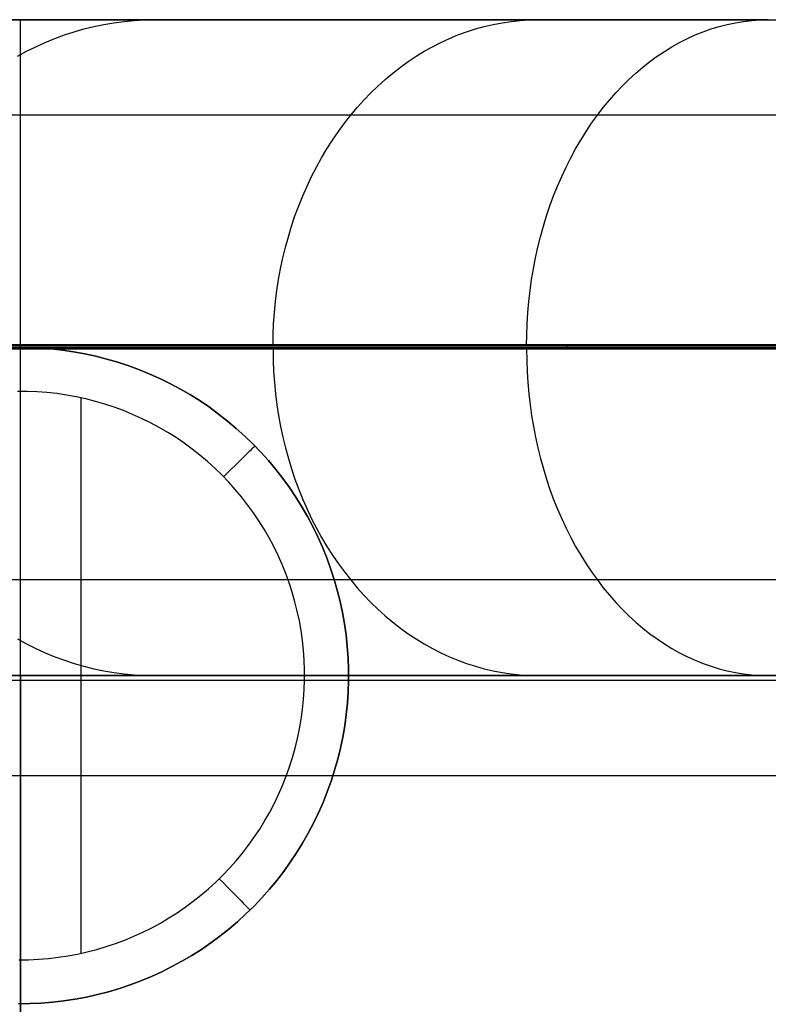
# Model space of a CAD drawing. Header units: millimetres. Extents: x 4627 to 5374, y -356 to 20.
# Tile 15 of 44: x 4723 to 4746, y -10 to 20. Entities that reach past the tile are written whole.
import ezdxf

# ---------------------------------------------------------------- set-up
doc = ezdxf.new("R2010")
doc.units = ezdxf.units.MM
for name, color, linetype, true_color in [('Slope storage bench', 7, 'Continuous', 0x000000), ('Slope storage bench$back', 7, 'Continuous', 0x000000), ('Slope storage bench$Glides', 7, 'Continuous', 0x000000), ('Slope storage bench$Lid', 7, 'Continuous', 0x000000)]:
    doc.layers.add(name, color=color, linetype=linetype, true_color=true_color)

msp = doc.modelspace()

# ---------------------------------------------------------------- linework, layer by layer
at = {"layer": 'Slope storage bench'}
for p, q in [((4712.703, 20), (4722.803, 20)), ((4712.703, 20, -150), (5292.246, 20, -150)), ((4714.113, 20, -290.1), (5290.835, 20, -290.1)), ((4722.803, 20), (5282.146, 20)), ((4722.803, 0), (4722.803, 20)), ((4714.113, 17.1, -297.1), (5290.835, 17.1, -297.1)), ((4702.803, 10), (4722.803, 10)), ((4714.113, 10.1, -300), (5290.835, 10.1, -300)), ((4722.803, 10), (5282.146, 10)), ((4702.803, 0), (4722.803, 0)), ((4722.803, 0, -280), (4722.803, 0)), ((5282.146, 0, -280), (4722.803, 0, -280)), ((4722.803, 0), (5282.146, 0)), ((4722.803, 0, -280), (4722.803, -280, -280)), ((4722.803, -140), (4722.803, 0)), ((4722.803, 0, -150), (5282.146, 0, -150)), ((4722.803, -280, -150), (4722.803, 0, -150))]:
    msp.add_line(p, q, dxfattribs=at)
at = {"layer": 'Slope storage bench$back'}
for p, q in [((4712.753, 20), (4722.803, 20)), ((4723.518, 20, 63.065), (4722.508, 20, 60.274)), ((4722.803, 0), (4722.803, 20)), ((4722.803, 20), (5282.146, 20)), ((4724.583, 20, 65.834), (4723.518, 20, 63.065)), ((4725.707, 20, 68.581), (4724.583, 20, 65.834)), ((4725.041, 19.792, 72.129), (4725.345, 19.855, 71.993)), ((4725.345, 19.855, 71.993), (4725.652, 19.907, 71.856)), ((4725.652, 19.907, 71.856), (4725.96, 19.948, 71.718)), ((4726.889, 20, 71.303), (4725.707, 20, 68.581)), ((4725.96, 19.948, 71.718), (4726.269, 19.977, 71.58)), ((4726.269, 19.977, 71.58), (4726.578, 19.994, 71.442)), ((4726.578, 19.994, 71.442), (4726.889, 20, 71.303)), ((4728.13, 20, 73.999), (4726.889, 20, 71.303)), ((4729.433, 20, 76.667), (4728.13, 20, 73.999)), ((4730.798, 20, 79.302), (4729.433, 20, 76.667)), ((4732.226, 20, 81.904), (4730.798, 20, 79.302)), ((4733.719, 20, 84.469), (4732.226, 20, 81.904)), ((4735.277, 20, 86.993), (4733.719, 20, 84.469)), ((4736.902, 20, 89.476), (4735.277, 20, 86.993)), ((4738.596, 20, 91.912), (4736.902, 20, 89.476)), ((4736.95, 19.792, 93.091), (4737.221, 19.855, 92.897)), ((4737.221, 19.855, 92.897), (4737.494, 19.907, 92.701)), ((4737.494, 19.907, 92.701), (4737.768, 19.948, 92.505)), ((4737.768, 19.948, 92.505), (4738.043, 19.977, 92.308)), ((4738.043, 19.977, 92.308), (4738.319, 19.994, 92.11)), ((4738.319, 19.994, 92.11), (4738.596, 20, 91.912)), ((4740.257, 20, 94.169), (4738.596, 20, 91.912)), ((4741.981, 20, 96.379), (4740.257, 20, 94.169)), ((4743.768, 20, 98.538), (4741.981, 20, 96.379)), ((4745.617, 20, 100.644), (4743.768, 20, 98.538)), ((4744.116, 19.792, 102.002), (4744.363, 19.855, 101.778)), ((4744.363, 19.855, 101.778), (4744.612, 19.907, 101.553)), ((4744.612, 19.907, 101.553), (4744.862, 19.948, 101.327)), ((4744.862, 19.948, 101.327), (4745.113, 19.977, 101.1)), ((4745.113, 19.977, 101.1), (4745.365, 19.994, 100.872)), ((4745.365, 19.994, 100.872), (4745.617, 20, 100.644)), ((4723.847, 19.425, 72.663), (4724.141, 19.534, 72.532)), ((4724.141, 19.534, 72.532), (4724.438, 19.631, 72.399)), ((4724.438, 19.631, 72.399), (4724.738, 19.717, 72.265)), ((4724.738, 19.717, 72.265), (4725.041, 19.792, 72.129)), ((4735.886, 19.425, 93.852), (4736.148, 19.534, 93.665)), ((4736.148, 19.534, 93.665), (4736.413, 19.631, 93.475)), ((4736.413, 19.631, 93.475), (4736.68, 19.717, 93.284)), ((4736.68, 19.717, 93.284), (4736.95, 19.792, 93.091)), ((4743.146, 19.425, 102.879), (4743.385, 19.534, 102.663)), ((4743.385, 19.534, 102.663), (4743.626, 19.631, 102.445)), ((4743.626, 19.631, 102.445), (4743.87, 19.717, 102.225)), ((4743.87, 19.717, 102.225), (4744.116, 19.792, 102.002)), ((4723.27, 19.176, 72.921), (4723.556, 19.306, 72.793)), ((4723.556, 19.306, 72.793), (4723.847, 19.425, 72.663)), ((4735.372, 19.176, 94.22), (4735.628, 19.306, 94.037)), ((4735.628, 19.306, 94.037), (4735.886, 19.425, 93.852)), ((4742.677, 19.176, 103.303), (4742.91, 19.306, 103.093)), ((4742.91, 19.306, 103.093), (4743.146, 19.425, 102.879)), ((4722.71, 18.884, 73.171), (4722.988, 19.036, 73.047)), ((4722.988, 19.036, 73.047), (4723.27, 19.176, 72.921)), ((4734.874, 18.884, 94.577), (4735.121, 19.036, 94.4)), ((4735.121, 19.036, 94.4), (4735.372, 19.176, 94.22)), ((4742.222, 18.884, 103.715), (4742.448, 19.035, 103.511)), ((4742.448, 19.035, 103.511), (4742.677, 19.176, 103.303)), ((4734.392, 18.551, 94.922), (4734.631, 18.723, 94.751)), ((4734.631, 18.723, 94.751), (4734.874, 18.884, 94.577)), ((4741.783, 18.551, 104.112), (4742.001, 18.723, 103.916)), ((4742.001, 18.723, 103.916), (4742.222, 18.884, 103.715)), ((4733.93, 18.179, 95.253), (4734.159, 18.37, 95.089)), ((4734.159, 18.37, 95.089), (4734.392, 18.551, 94.922)), ((4741.362, 18.178, 104.493), (4741.57, 18.37, 104.305)), ((4741.57, 18.37, 104.305), (4741.783, 18.551, 104.112)), ((4733.707, 17.978, 95.412), (4733.93, 18.179, 95.253)), ((4741.159, 17.978, 104.677), (4741.362, 18.178, 104.493)), ((4733.279, 17.549, 95.719), (4733.49, 17.768, 95.568)), ((4733.49, 17.768, 95.568), (4733.707, 17.978, 95.412)), ((4740.768, 17.549, 105.031), (4740.961, 17.768, 104.857)), ((4740.961, 17.768, 104.857), (4741.159, 17.978, 104.677)), ((4733.074, 17.322, 95.866), (4733.279, 17.549, 95.719)), ((4740.581, 17.321, 105.2), (4740.768, 17.549, 105.031)), ((4732.875, 17.086, 96.008), (4733.074, 17.322, 95.866)), ((4740.4, 17.085, 105.364), (4740.581, 17.321, 105.2)), ((4723.147, 17.086, 79.828), (4721.773, 17.086, 77.014)), ((4724.589, 17.086, 82.613), (4723.147, 17.086, 79.828)), ((4726.1, 17.086, 85.366), (4724.589, 17.086, 82.613)), ((4727.683, 17.086, 88.085), (4726.1, 17.086, 85.366)), ((4729.339, 17.086, 90.767), (4727.683, 17.086, 88.085)), ((4731.069, 17.086, 93.409), (4729.339, 17.086, 90.767)), ((4732.875, 17.086, 96.008), (4731.069, 17.086, 93.409)), ((4732.498, 16.589, 96.278), (4732.683, 16.841, 96.145)), ((4732.683, 16.841, 96.145), (4732.875, 17.086, 96.008)), ((4734.652, 17.086, 98.42), (4732.875, 17.086, 96.008)), ((4736.498, 17.086, 100.786), (4734.652, 17.086, 98.42)), ((4738.414, 17.086, 103.102), (4736.498, 17.086, 100.786)), ((4740.4, 17.086, 105.364), (4738.414, 17.086, 103.102)), ((4740.056, 16.589, 105.675), (4740.225, 16.841, 105.522)), ((4740.225, 16.841, 105.522), (4740.4, 17.085, 105.364)), ((4742.456, 17.086, 107.566), (4740.4, 17.086, 105.364)), ((4744.578, 17.086, 109.707), (4742.456, 17.086, 107.566)), ((4746.764, 17.086, 111.784), (4744.578, 17.086, 109.707)), ((4732.32, 16.329, 96.405), (4732.498, 16.589, 96.278)), ((4739.894, 16.329, 105.822), (4740.056, 16.589, 105.675)), ((4732.149, 16.062, 96.527), (4732.32, 16.329, 96.405)), ((4739.738, 16.062, 105.963), (4739.894, 16.329, 105.822)), ((4731.986, 15.788, 96.644), (4732.149, 16.062, 96.527)), ((4739.59, 15.788, 106.097), (4739.738, 16.062, 105.963)), ((4731.831, 15.507, 96.756), (4731.986, 15.788, 96.644)), ((4739.448, 15.507, 106.225), (4739.59, 15.788, 106.097)), ((4731.683, 15.22, 96.861), (4731.831, 15.507, 96.756)), ((4739.313, 15.219, 106.347), (4739.448, 15.507, 106.225)), ((4731.544, 14.927, 96.961), (4731.683, 15.22, 96.861)), ((4739.186, 14.926, 106.462), (4739.313, 15.219, 106.347)), ((4731.413, 14.628, 97.055), (4731.544, 14.927, 96.961)), ((4739.067, 14.627, 106.57), (4739.186, 14.926, 106.462)), ((4731.29, 14.323, 97.143), (4731.413, 14.628, 97.055)), ((4738.955, 14.323, 106.672), (4739.067, 14.627, 106.57)), ((4731.175, 14.014, 97.225), (4731.29, 14.323, 97.143)), ((4738.85, 14.014, 106.766), (4738.955, 14.323, 106.672)), ((4731.07, 13.7, 97.301), (4731.175, 14.014, 97.225)), ((4738.754, 13.7, 106.853), (4738.85, 14.014, 106.766)), ((4730.973, 13.382, 97.37), (4731.07, 13.7, 97.301)), ((4738.665, 13.382, 106.933), (4738.754, 13.7, 106.853)), ((4730.885, 13.06, 97.433), (4730.973, 13.382, 97.37)), ((4738.585, 13.06, 107.006), (4738.665, 13.382, 106.933)), ((4730.806, 12.734, 97.49), (4730.885, 13.06, 97.433)), ((4738.513, 12.734, 107.071), (4738.585, 13.06, 107.006)), ((4730.736, 12.406, 97.54), (4730.806, 12.734, 97.49)), ((4738.449, 12.406, 107.129), (4738.513, 12.734, 107.071)), ((4730.675, 12.074, 97.583), (4730.736, 12.406, 97.54)), ((4738.394, 12.074, 107.179), (4738.449, 12.406, 107.129)), ((4730.623, 11.741, 97.62), (4730.675, 12.074, 97.583)), ((4738.347, 11.74, 107.221), (4738.394, 12.074, 107.179)), ((4730.581, 11.405, 97.65), (4730.623, 11.741, 97.62)), ((4738.308, 11.405, 107.256), (4738.347, 11.74, 107.221)), ((4730.548, 11.068, 97.674), (4730.581, 11.405, 97.65)), ((4738.278, 11.067, 107.284), (4738.308, 11.405, 107.256)), ((4730.524, 10.729, 97.691), (4730.548, 11.068, 97.674)), ((4738.257, 10.729, 107.303), (4738.278, 11.067, 107.284)), ((4730.51, 10.39, 97.701), (4730.524, 10.729, 97.691)), ((4738.244, 10.39, 107.315), (4738.257, 10.729, 107.303)), ((4730.506, 10.05, 97.704), (4730.51, 10.39, 97.701)), ((4738.24, 10.05, 107.318), (4738.244, 10.39, 107.315)), ((4702.803, 10), (4722.803, 10)), ((4722.882, 10.05, 85.578), (4721.18, 10.05, 82.387)), ((4722.882, 10, 85.578), (4721.18, 10, 82.387)), ((4722.882, 9.95, 85.578), (4721.18, 9.95, 82.387)), ((4722.803, 10), (5282.146, 10)), ((4724.664, 10.05, 88.708), (4722.882, 10.05, 85.578)), ((4724.664, 10, 88.708), (4722.882, 10, 85.578)), ((4724.664, 9.95, 88.708), (4722.882, 9.95, 85.578)), ((4726.529, 10.05, 91.775), (4724.664, 10.05, 88.708)), ((4726.529, 10, 91.775), (4724.664, 10, 88.708)), ((4726.529, 9.95, 91.775), (4724.664, 9.95, 88.708)), ((4728.476, 10.05, 94.775), (4726.529, 10.05, 91.775)), ((4728.476, 10, 94.775), (4726.529, 10, 91.775)), ((4728.476, 9.95, 94.775), (4726.529, 9.95, 91.775)), ((4730.506, 10.05, 97.706), (4728.476, 10.05, 94.775)), ((4730.506, 10, 97.706), (4728.476, 10, 94.775)), ((4730.506, 9.95, 97.706), (4728.476, 9.95, 94.775)), ((4732.62, 10.05, 100.563), (4730.506, 10.05, 97.706)), ((4732.62, 10, 100.563), (4730.506, 10, 97.706)), ((4732.62, 9.95, 100.563), (4730.506, 9.95, 97.706)), ((4730.506, 9.95, 97.704), (4730.51, 9.61, 97.701)), ((4734.819, 10.05, 103.343), (4732.62, 10.05, 100.563)), ((4734.819, 10, 103.343), (4732.62, 10, 100.563)), ((4734.819, 9.95, 103.343), (4732.62, 9.95, 100.563)), ((4737.104, 10.05, 106.044), (4734.819, 10.05, 103.343)), ((4737.104, 10, 106.044), (4734.819, 10, 103.343)), ((4737.104, 9.95, 106.044), (4734.819, 9.95, 103.343)), ((4739.474, 10.05, 108.662), (4737.104, 10.05, 106.044)), ((4739.474, 10, 108.662), (4737.104, 10, 106.044)), ((4739.474, 9.95, 108.662), (4737.104, 9.95, 106.044)), ((4738.24, 9.95, 107.318), (4738.244, 9.61, 107.315)), ((4741.931, 10.05, 111.193), (4739.474, 10.05, 108.662)), ((4739.474, 10.05, 108.662), (4739.474, 9.95, 108.662)), ((4741.931, 10, 111.193), (4739.474, 10, 108.662)), ((4741.931, 9.95, 111.193), (4739.474, 9.95, 108.662)), ((4744.472, 10.05, 113.638), (4741.931, 10.05, 111.193)), ((4744.472, 10, 113.638), (4741.931, 10, 111.193)), ((4744.472, 9.95, 113.638), (4741.931, 9.95, 111.193)), ((4747.095, 10.05, 115.994), (4744.472, 10.05, 113.638)), ((4747.095, 10, 115.994), (4744.472, 10, 113.638)), ((4747.095, 9.95, 115.994), (4744.472, 9.95, 113.638)), ((4730.51, 9.61, 97.701), (4730.524, 9.271, 97.691)), ((4738.244, 9.61, 107.315), (4738.257, 9.271, 107.303)), ((4730.524, 9.271, 97.691), (4730.548, 8.932, 97.674)), ((4738.257, 9.271, 107.303), (4738.278, 8.933, 107.284)), ((4730.548, 8.932, 97.674), (4730.581, 8.595, 97.65)), ((4738.278, 8.933, 107.284), (4738.308, 8.595, 107.256)), ((4730.581, 8.595, 97.65), (4730.623, 8.259, 97.62)), ((4738.308, 8.595, 107.256), (4738.347, 8.26, 107.221)), ((4730.623, 8.259, 97.62), (4730.675, 7.926, 97.583)), ((4738.347, 8.26, 107.221), (4738.394, 7.926, 107.179)), ((4730.675, 7.926, 97.583), (4730.736, 7.594, 97.54)), ((4738.394, 7.926, 107.179), (4738.449, 7.594, 107.129)), ((4730.736, 7.594, 97.54), (4730.806, 7.266, 97.49)), ((4738.449, 7.594, 107.129), (4738.513, 7.266, 107.071)), ((4730.806, 7.266, 97.49), (4730.885, 6.94, 97.433)), ((4738.513, 7.266, 107.071), (4738.585, 6.94, 107.006)), ((4730.885, 6.94, 97.433), (4730.973, 6.618, 97.37)), ((4738.585, 6.94, 107.006), (4738.665, 6.618, 106.933)), ((4730.973, 6.618, 97.37), (4731.07, 6.3, 97.301)), ((4738.665, 6.618, 106.933), (4738.754, 6.3, 106.853)), ((4731.07, 6.3, 97.301), (4731.175, 5.986, 97.225)), ((4738.754, 6.3, 106.853), (4738.85, 5.986, 106.766)), ((4731.175, 5.986, 97.225), (4731.29, 5.677, 97.143)), ((4738.85, 5.986, 106.766), (4738.955, 5.677, 106.672)), ((4731.29, 5.677, 97.143), (4731.413, 5.372, 97.055)), ((4738.955, 5.677, 106.672), (4739.067, 5.373, 106.57)), ((4731.413, 5.372, 97.055), (4731.544, 5.073, 96.961)), ((4739.067, 5.373, 106.57), (4739.186, 5.074, 106.462)), ((4731.544, 5.073, 96.961), (4731.683, 4.78, 96.861)), ((4739.186, 5.074, 106.462), (4739.313, 4.781, 106.347)), ((4731.683, 4.78, 96.861), (4731.831, 4.493, 96.756)), ((4739.313, 4.781, 106.347), (4739.448, 4.493, 106.225)), ((4731.831, 4.493, 96.756), (4731.986, 4.212, 96.644)), ((4731.986, 4.212, 96.644), (4732.149, 3.938, 96.527)), ((4739.448, 4.493, 106.225), (4739.59, 4.212, 106.097)), ((4739.59, 4.212, 106.097), (4739.738, 3.938, 105.963)), ((4732.149, 3.938, 96.527), (4732.32, 3.671, 96.405)), ((4739.738, 3.938, 105.963), (4739.894, 3.671, 105.822)), ((4732.32, 3.671, 96.405), (4732.498, 3.411, 96.278)), ((4739.894, 3.671, 105.822), (4740.056, 3.411, 105.675)), ((4732.498, 3.411, 96.278), (4732.683, 3.159, 96.145)), ((4740.056, 3.411, 105.675), (4740.225, 3.159, 105.522)), ((4732.683, 3.159, 96.145), (4732.875, 2.914, 96.008)), ((4740.225, 3.159, 105.522), (4740.4, 2.915, 105.364)), ((4723.147, 2.914, 79.828), (4721.773, 2.914, 77.014)), ((4724.589, 2.914, 82.613), (4723.147, 2.914, 79.828)), ((4726.1, 2.914, 85.366), (4724.589, 2.914, 82.613)), ((4727.683, 2.914, 88.085), (4726.1, 2.914, 85.366)), ((4729.339, 2.914, 90.767), (4727.683, 2.914, 88.085)), ((4731.069, 2.914, 93.409), (4729.339, 2.914, 90.767)), ((4732.875, 2.914, 96.008), (4731.069, 2.914, 93.409)), ((4734.652, 2.914, 98.42), (4732.875, 2.914, 96.008)), ((4732.875, 2.914, 96.008), (4733.074, 2.678, 95.866)), ((4736.498, 2.914, 100.786), (4734.652, 2.914, 98.42)), ((4738.414, 2.914, 103.102), (4736.498, 2.914, 100.786)), ((4740.4, 2.914, 105.364), (4738.414, 2.914, 103.102)), ((4740.4, 2.915, 105.364), (4740.581, 2.679, 105.2)), ((4742.456, 2.914, 107.566), (4740.4, 2.914, 105.364)), ((4744.578, 2.914, 109.707), (4742.456, 2.914, 107.566)), ((4746.764, 2.914, 111.784), (4744.578, 2.914, 109.707)), ((4733.074, 2.678, 95.866), (4733.279, 2.451, 95.719)), ((4733.279, 2.451, 95.719), (4733.49, 2.232, 95.568)), ((4740.581, 2.679, 105.2), (4740.768, 2.451, 105.031)), ((4740.768, 2.451, 105.031), (4740.961, 2.232, 104.857)), ((4733.49, 2.232, 95.568), (4733.707, 2.022, 95.412)), ((4740.961, 2.232, 104.857), (4741.159, 2.022, 104.677)), ((4733.707, 2.022, 95.412), (4733.93, 1.821, 95.253)), ((4733.93, 1.821, 95.253), (4734.159, 1.63, 95.089)), ((4741.159, 2.022, 104.677), (4741.362, 1.822, 104.493)), ((4741.362, 1.822, 104.493), (4741.57, 1.63, 104.305)), ((4734.159, 1.63, 95.089), (4734.392, 1.449, 94.922)), ((4741.57, 1.63, 104.305), (4741.783, 1.449, 104.112)), ((4734.392, 1.449, 94.922), (4734.631, 1.277, 94.751)), ((4734.631, 1.277, 94.751), (4734.874, 1.116, 94.577)), ((4741.783, 1.449, 104.112), (4742.001, 1.277, 103.916)), ((4742.001, 1.277, 103.916), (4742.222, 1.116, 103.715)), ((4722.71, 1.116, 73.171), (4722.988, 0.964, 73.047)), ((4722.988, 0.964, 73.047), (4723.27, 0.824, 72.921)), ((4734.874, 1.116, 94.577), (4735.121, 0.964, 94.4)), ((4735.121, 0.964, 94.4), (4735.372, 0.824, 94.22)), ((4742.222, 1.116, 103.715), (4742.448, 0.965, 103.511)), ((4742.448, 0.965, 103.511), (4742.677, 0.824, 103.303)), ((4723.27, 0.824, 72.921), (4723.556, 0.694, 72.793)), ((4723.556, 0.694, 72.793), (4723.847, 0.575, 72.663)), ((4735.372, 0.824, 94.22), (4735.628, 0.694, 94.037)), ((4735.628, 0.694, 94.037), (4735.886, 0.575, 93.852)), ((4742.677, 0.824, 103.303), (4742.91, 0.694, 103.093)), ((4742.91, 0.694, 103.093), (4743.146, 0.575, 102.879)), ((4723.847, 0.575, 72.663), (4724.141, 0.466, 72.532)), ((4724.141, 0.466, 72.532), (4724.438, 0.369, 72.399)), ((4724.438, 0.369, 72.399), (4724.738, 0.283, 72.265)), ((4735.886, 0.575, 93.852), (4736.148, 0.466, 93.665)), ((4736.148, 0.466, 93.665), (4736.413, 0.369, 93.475)), ((4736.413, 0.369, 93.475), (4736.68, 0.283, 93.284)), ((4743.146, 0.575, 102.879), (4743.385, 0.466, 102.663)), ((4743.385, 0.466, 102.663), (4743.626, 0.369, 102.445)), ((4743.626, 0.369, 102.445), (4743.87, 0.283, 102.225)), ((4712.753, 0), (4722.803, 0)), ((4723.518, 0, 63.065), (4722.508, 0, 60.274)), ((4722.803, 0), (5282.146, 0)), ((4724.583, 0, 65.834), (4723.518, 0, 63.065)), ((4725.707, 0, 68.581), (4724.583, 0, 65.834)), ((4724.738, 0.283, 72.265), (4725.041, 0.208, 72.129)), ((4725.041, 0.208, 72.129), (4725.345, 0.145, 71.993)), ((4725.345, 0.145, 71.993), (4725.652, 0.093, 71.856)), ((4725.652, 0.093, 71.856), (4725.96, 0.052, 71.718)), ((4726.889, 0, 71.303), (4725.707, 0, 68.581)), ((4725.96, 0.052, 71.718), (4726.269, 0.023, 71.58)), ((4726.269, 0.023, 71.58), (4726.578, 0.006, 71.442)), ((4726.578, 0.006, 71.442), (4726.889, 0, 71.303)), ((4728.13, 0, 73.999), (4726.889, 0, 71.303)), ((4729.433, 0, 76.667), (4728.13, 0, 73.999)), ((4730.798, 0, 79.302), (4729.433, 0, 76.667)), ((4732.226, 0, 81.904), (4730.798, 0, 79.302)), ((4733.719, 0, 84.469), (4732.226, 0, 81.904)), ((4735.277, 0, 86.993), (4733.719, 0, 84.469)), ((4736.902, 0, 89.476), (4735.277, 0, 86.993)), ((4736.68, 0.283, 93.284), (4736.95, 0.208, 93.091)), ((4738.596, 0, 91.912), (4736.902, 0, 89.476)), ((4736.95, 0.208, 93.091), (4737.221, 0.145, 92.897)), ((4737.221, 0.145, 92.897), (4737.494, 0.093, 92.701)), ((4737.494, 0.093, 92.701), (4737.768, 0.052, 92.505)), ((4737.768, 0.052, 92.505), (4738.043, 0.023, 92.308)), ((4738.043, 0.023, 92.308), (4738.319, 0.006, 92.11)), ((4738.319, 0.006, 92.11), (4738.596, 0, 91.912)), ((4740.257, 0, 94.169), (4738.596, 0, 91.912)), ((4741.981, 0, 96.379), (4740.257, 0, 94.169)), ((4743.768, 0, 98.538), (4741.981, 0, 96.379)), ((4745.617, 0, 100.644), (4743.768, 0, 98.538)), ((4743.87, 0.283, 102.225), (4744.116, 0.208, 102.002)), ((4744.116, 0.208, 102.002), (4744.363, 0.145, 101.778)), ((4744.363, 0.145, 101.778), (4744.612, 0.093, 101.553)), ((4744.612, 0.093, 101.553), (4744.862, 0.052, 101.327)), ((4744.862, 0.052, 101.327), (4745.113, 0.023, 101.1)), ((4745.113, 0.023, 101.1), (4745.365, 0.006, 100.872)), ((4745.365, 0.006, 100.872), (4745.617, 0, 100.644))]:
    msp.add_line(p, q, dxfattribs=at)
at = {"layer": 'Slope storage bench$Glides'}
for p, q in [((4722.692, 10.006, -300), (4723.039, 10.004, -300)), ((4723.039, 10.004, -300), (4722.692, 10.006, -300)), ((4723.039, 10.004, -300), (4723.386, 9.99, -300)), ((4723.386, 9.99, -300), (4723.039, 10.004, -300)), ((4723.386, 9.99, -300), (4723.733, 9.963, -300)), ((4723.733, 9.963, -300), (4723.386, 9.99, -300)), ((4723.733, 9.963, -300), (4724.078, 9.925, -300)), ((4724.078, 9.925, -300), (4723.733, 9.963, -300)), ((4724.078, 9.925, -300), (4724.422, 9.875, -300)), ((4724.422, 9.875, -300), (4724.078, 9.925, -300)), ((4724.422, 9.875, -300), (4724.763, 9.813, -300)), ((4724.763, 9.813, -300), (4724.422, 9.875, -300)), ((4724.763, 9.813, -300), (4725.103, 9.739, -300)), ((4725.103, 9.739, -300), (4724.763, 9.813, -300)), ((4725.103, 9.739, -300), (4725.439, 9.653, -300)), ((4725.439, 9.653, -300), (4725.103, 9.739, -300)), ((4725.439, 9.653, -300), (4725.773, 9.556, -300)), ((4725.773, 9.556, -300), (4725.439, 9.653, -300)), ((4725.773, 9.556, -300), (4726.103, 9.447, -300)), ((4726.103, 9.447, -300), (4725.773, 9.556, -300)), ((4726.103, 9.447, -300), (4726.428, 9.327, -300)), ((4726.428, 9.327, -300), (4726.103, 9.447, -300)), ((4726.428, 9.327, -300), (4726.75, 9.195, -300)), ((4726.75, 9.195, -300), (4726.428, 9.327, -300)), ((4726.75, 9.195, -300), (4727.067, 9.053, -300)), ((4727.067, 9.053, -300), (4726.75, 9.195, -300)), ((4727.067, 9.053, -300), (4727.378, 8.899, -300)), ((4727.378, 8.899, -300), (4727.067, 9.053, -300)), ((4727.378, 8.899, -300), (4727.684, 8.735, -300)), ((4727.684, 8.735, -300), (4727.378, 8.899, -300)), ((4727.684, 8.735, -300), (4727.985, 8.56, -300)), ((4727.985, 8.56, -300), (4727.684, 8.735, -300)), ((4723.008, 8.665, -305), (4722.707, 8.667, -305)), ((4723.308, 8.653, -305), (4723.008, 8.665, -305)), ((4723.608, 8.63, -305), (4723.308, 8.653, -305)), ((4723.907, 8.597, -305), (4723.608, 8.63, -305)), ((4724.205, 8.554, -305), (4723.907, 8.597, -305)), ((4724.501, 8.5, -305), (4724.205, 8.554, -305)), ((4724.795, 8.436, -305), (4724.501, 8.5, -305)), ((4724.651, -8.469, -305), (4724.651, 8.469, -305)), ((4725.087, 8.362, -305), (4724.795, 8.436, -305)), ((4727.985, 8.56, -300), (4728.279, 8.375, -300)), ((4728.279, 8.375, -300), (4727.985, 8.56, -300)), ((4725.375, 8.277, -305), (4725.087, 8.362, -305)), ((4725.661, 8.183, -305), (4725.375, 8.277, -305)), ((4725.943, 8.079, -305), (4725.661, 8.183, -305)), ((4728.279, 8.375, -300), (4728.566, 8.18, -300)), ((4728.566, 8.18, -300), (4728.279, 8.375, -300)), ((4728.566, 8.18, -300), (4728.846, 7.975, -300)), ((4728.846, 7.975, -300), (4728.566, 8.18, -300)), ((4726.222, 7.965, -305), (4725.943, 8.079, -305)), ((4726.496, 7.842, -305), (4726.222, 7.965, -305)), ((4726.766, 7.709, -305), (4726.496, 7.842, -305)), ((4728.846, 7.975, -300), (4729.12, 7.761, -300)), ((4729.12, 7.761, -300), (4728.846, 7.975, -300)), ((4727.031, 7.567, -305), (4726.766, 7.709, -305)), ((4727.291, 7.415, -305), (4727.031, 7.567, -305)), ((4729.12, 7.761, -300), (4729.385, 7.537, -300)), ((4729.385, 7.537, -300), (4729.12, 7.761, -300)), ((4729.385, 7.537, -300), (4729.643, 7.304, -300)), ((4729.643, 7.304, -300), (4729.385, 7.537, -300)), ((4727.546, 7.255, -305), (4727.291, 7.415, -305)), ((4727.795, 7.086, -305), (4727.546, 7.255, -305)), ((4729.643, 7.304, -300), (4729.892, 7.062, -300)), ((4729.892, 7.062, -300), (4729.643, 7.304, -300)), ((4728.038, 6.908, -305), (4727.795, 7.086, -305)), ((4728.275, 6.723, -305), (4728.038, 6.908, -305)), ((4729.845, 6.894, -301.736), (4729.884, 6.932, -301.392)), ((4729.884, 6.932, -301.392), (4729.914, 6.962, -301.045)), ((4729.892, 7.062, -300), (4730.133, 6.812, -300)), ((4730.133, 6.812, -300), (4729.892, 7.062, -300)), ((4729.914, 6.962, -301.045), (4729.936, 6.983, -300.698)), ((4729.936, 6.983, -300.698), (4729.949, 6.996, -300.349)), ((4729.949, 6.996, -300.349), (4729.953, 7, -300)), ((4728.505, 6.529, -305), (4728.275, 6.723, -305)), ((4729.523, 6.579, -303.42), (4729.604, 6.658, -303.09)), ((4729.604, 6.658, -303.09), (4729.677, 6.73, -302.756)), ((4729.677, 6.73, -302.756), (4729.741, 6.793, -302.419)), ((4729.741, 6.793, -302.419), (4729.797, 6.848, -302.079)), ((4729.797, 6.848, -302.079), (4729.845, 6.894, -301.736)), ((4730.133, 6.812, -300), (4730.365, 6.553, -300)), ((4730.365, 6.553, -300), (4730.133, 6.812, -300)), ((4728.728, 6.327, -305), (4728.505, 6.529, -305)), ((4728.944, 6.117, -305), (4728.728, 6.327, -305)), ((4729.231, 6.293, -304.384), (4729.336, 6.396, -304.067)), ((4729.336, 6.396, -304.067), (4729.433, 6.491, -303.746)), ((4729.433, 6.491, -303.746), (4729.523, 6.579, -303.42)), ((4730.365, 6.553, -300), (4730.588, 6.287, -300)), ((4730.588, 6.287, -300), (4730.365, 6.553, -300)), ((4729.152, 5.901, -305), (4728.944, 6.117, -305)), ((4728.997, 6.064, -305), (4729.117, 6.182, -304.695)), ((4729.117, 6.182, -304.695), (4729.231, 6.293, -304.384)), ((4730.588, 6.287, -300), (4730.801, 6.013, -300)), ((4730.801, 6.013, -300), (4730.588, 6.287, -300)), ((4730.801, 6.013, -300), (4731.005, 5.732, -300)), ((4731.005, 5.732, -300), (4730.801, 6.013, -300)), ((4729.353, 5.677, -305), (4729.152, 5.901, -305)), ((4731.005, 5.732, -300), (4731.199, 5.444, -300)), ((4731.199, 5.444, -300), (4731.005, 5.732, -300)), ((4729.546, 5.446, -305), (4729.353, 5.677, -305)), ((4729.731, 5.208, -305), (4729.546, 5.446, -305)), ((4731.199, 5.444, -300), (4731.383, 5.149, -300)), ((4731.383, 5.149, -300), (4731.199, 5.444, -300)), ((4729.908, 4.965, -305), (4729.731, 5.208, -305)), ((4731.383, 5.149, -300), (4731.557, 4.848, -300)), ((4731.557, 4.848, -300), (4731.383, 5.149, -300)), ((4730.076, 4.715, -305), (4729.908, 4.965, -305)), ((4731.557, 4.848, -300), (4731.72, 4.541, -300)), ((4731.72, 4.541, -300), (4731.557, 4.848, -300)), ((4730.235, 4.46, -305), (4730.076, 4.715, -305)), ((4731.72, 4.541, -300), (4731.872, 4.229, -300)), ((4731.872, 4.229, -300), (4731.72, 4.541, -300)), ((4730.386, 4.199, -305), (4730.235, 4.46, -305)), ((4731.872, 4.229, -300), (4732.013, 3.912, -300)), ((4732.013, 3.912, -300), (4731.872, 4.229, -300)), ((4730.527, 3.934, -305), (4730.386, 4.199, -305)), ((4730.659, 3.663, -305), (4730.527, 3.934, -305)), ((4732.013, 3.912, -300), (4732.143, 3.59, -300)), ((4732.143, 3.59, -300), (4732.013, 3.912, -300)), ((4730.781, 3.388, -305), (4730.659, 3.663, -305)), ((4730.894, 3.109, -305), (4730.781, 3.388, -305)), ((4732.143, 3.59, -300), (4732.262, 3.263, -300)), ((4732.262, 3.263, -300), (4732.143, 3.59, -300)), ((4730.997, 2.827, -305), (4730.894, 3.109, -305)), ((4732.262, 3.263, -300), (4732.37, 2.933, -300)), ((4732.37, 2.933, -300), (4732.262, 3.263, -300)), ((4731.09, 2.541, -305), (4730.997, 2.827, -305)), ((4732.37, 2.933, -300), (4732.466, 2.599, -300)), ((4732.466, 2.599, -300), (4732.37, 2.933, -300)), ((4731.173, 2.252, -305), (4731.09, 2.541, -305)), ((4732.466, 2.599, -300), (4732.55, 2.262, -300)), ((4732.55, 2.262, -300), (4732.466, 2.599, -300)), ((4731.246, 1.96, -305), (4731.173, 2.252, -305)), ((4732.55, 2.262, -300), (4732.623, 1.923, -300)), ((4732.623, 1.923, -300), (4732.55, 2.262, -300)), ((4731.309, 1.665, -305), (4731.246, 1.96, -305)), ((4732.623, 1.923, -300), (4732.684, 1.581, -300)), ((4732.684, 1.581, -300), (4732.623, 1.923, -300)), ((4731.362, 1.369, -305), (4731.309, 1.665, -305)), ((4732.684, 1.581, -300), (4732.733, 1.237, -300)), ((4732.733, 1.237, -300), (4732.684, 1.581, -300)), ((4731.404, 1.071, -305), (4731.362, 1.369, -305)), ((4732.733, 1.237, -300), (4732.77, 0.891, -300)), ((4732.77, 0.891, -300), (4732.733, 1.237, -300)), ((4731.436, 0.772, -305), (4731.404, 1.071, -305)), ((4731.458, 0.472, -305), (4731.436, 0.772, -305)), ((4732.77, 0.891, -300), (4732.795, 0.545, -300)), ((4732.795, 0.545, -300), (4732.77, 0.891, -300)), ((4731.469, 0.171, -305), (4731.458, 0.472, -305)), ((4732.795, 0.545, -300), (4732.807, 0.198, -300)), ((4732.807, 0.198, -300), (4732.795, 0.545, -300)), ((4731.47, -0.13, -305), (4731.469, 0.171, -305)), ((4732.807, 0.198, -300), (4732.808, -0.15, -300)), ((4732.808, -0.15, -300), (4732.807, 0.198, -300)), ((4731.46, -0.43, -305), (4731.47, -0.13, -305)), ((4732.808, -0.15, -300), (4732.797, -0.497, -300)), ((4732.797, -0.497, -300), (4732.808, -0.15, -300)), ((4731.44, -0.73, -305), (4731.46, -0.43, -305)), ((4732.797, -0.497, -300), (4732.774, -0.843, -300)), ((4732.774, -0.843, -300), (4732.797, -0.497, -300)), ((4731.409, -1.03, -305), (4731.44, -0.73, -305)), ((4732.774, -0.843, -300), (4732.739, -1.189, -300)), ((4732.739, -1.189, -300), (4732.774, -0.843, -300)), ((4731.368, -1.328, -305), (4731.409, -1.03, -305)), ((4732.739, -1.189, -300), (4732.691, -1.533, -300)), ((4732.691, -1.533, -300), (4732.739, -1.189, -300)), ((4731.317, -1.624, -305), (4731.368, -1.328, -305)), ((4731.256, -1.919, -305), (4731.317, -1.624, -305)), ((4732.691, -1.533, -300), (4732.632, -1.875, -300)), ((4732.632, -1.875, -300), (4732.691, -1.533, -300)), ((4731.184, -2.211, -305), (4731.256, -1.919, -305)), ((4732.632, -1.875, -300), (4732.561, -2.215, -300)), ((4732.561, -2.215, -300), (4732.632, -1.875, -300)), ((4731.102, -2.501, -305), (4731.184, -2.211, -305)), ((4732.561, -2.215, -300), (4732.478, -2.553, -300)), ((4732.478, -2.553, -300), (4732.561, -2.215, -300)), ((4731.01, -2.787, -305), (4731.102, -2.501, -305)), ((4732.478, -2.553, -300), (4732.384, -2.887, -300)), ((4732.384, -2.887, -300), (4732.478, -2.553, -300)), ((4730.909, -3.07, -305), (4731.01, -2.787, -305)), ((4732.384, -2.887, -300), (4732.278, -3.218, -300)), ((4732.278, -3.218, -300), (4732.384, -2.887, -300)), ((4730.797, -3.35, -305), (4730.909, -3.07, -305)), ((4732.278, -3.218, -300), (4732.161, -3.545, -300)), ((4732.161, -3.545, -300), (4732.278, -3.218, -300)), ((4730.676, -3.625, -305), (4730.797, -3.35, -305)), ((4732.161, -3.545, -300), (4732.032, -3.867, -300)), ((4732.032, -3.867, -300), (4732.161, -3.545, -300)), ((4730.406, -4.163, -305), (4730.546, -3.896, -305)), ((4730.546, -3.896, -305), (4730.676, -3.625, -305)), ((4732.032, -3.867, -300), (4731.892, -4.185, -300)), ((4731.892, -4.185, -300), (4732.032, -3.867, -300)), ((4730.257, -4.424, -305), (4730.406, -4.163, -305)), ((4731.892, -4.185, -300), (4731.741, -4.498, -300)), ((4731.741, -4.498, -300), (4731.892, -4.185, -300)), ((4730.099, -4.68, -305), (4730.257, -4.424, -305)), ((4731.741, -4.498, -300), (4731.58, -4.806, -300)), ((4731.58, -4.806, -300), (4731.741, -4.498, -300)), ((4729.932, -4.931, -305), (4730.099, -4.68, -305)), ((4729.756, -5.175, -305), (4729.932, -4.931, -305)), ((4731.58, -4.806, -300), (4731.408, -5.107, -300)), ((4731.408, -5.107, -300), (4731.58, -4.806, -300)), ((4729.573, -5.413, -305), (4729.756, -5.175, -305)), ((4731.225, -5.403, -300), (4731.033, -5.692, -300)), ((4731.033, -5.692, -300), (4731.225, -5.403, -300)), ((4731.408, -5.107, -300), (4731.225, -5.403, -300)), ((4731.225, -5.403, -300), (4731.408, -5.107, -300)), ((4729.181, -5.87, -305), (4729.381, -5.645, -305)), ((4729.381, -5.645, -305), (4729.573, -5.413, -305)), ((4731.033, -5.692, -300), (4730.83, -5.974, -300)), ((4730.83, -5.974, -300), (4731.033, -5.692, -300)), ((4728.973, -6.088, -305), (4729.181, -5.87, -305)), ((4730.83, -5.974, -300), (4730.618, -6.249, -300)), ((4730.618, -6.249, -300), (4730.83, -5.974, -300)), ((4728.536, -6.501, -305), (4728.758, -6.298, -305)), ((4728.758, -6.298, -305), (4728.973, -6.088, -305)), ((4728.867, -6.194, -305), (4728.985, -6.315, -304.695)), ((4730.618, -6.249, -300), (4730.397, -6.517, -300)), ((4730.397, -6.517, -300), (4730.618, -6.249, -300)), ((4728.307, -6.696, -305), (4728.536, -6.501, -305)), ((4728.985, -6.315, -304.695), (4729.096, -6.428, -304.384)), ((4729.096, -6.428, -304.384), (4729.199, -6.533, -304.067)), ((4729.199, -6.533, -304.067), (4729.294, -6.63, -303.746)), ((4730.397, -6.517, -300), (4730.166, -6.776, -300)), ((4730.166, -6.776, -300), (4730.397, -6.517, -300)), ((4727.829, -7.062, -305), (4728.071, -6.883, -305)), ((4728.071, -6.883, -305), (4728.307, -6.696, -305)), ((4729.294, -6.63, -303.746), (4729.382, -6.72, -303.42)), ((4729.382, -6.72, -303.42), (4729.461, -6.801, -303.09)), ((4729.461, -6.801, -303.09), (4729.532, -6.874, -302.756)), ((4729.532, -6.874, -302.756), (4729.596, -6.938, -302.419)), ((4730.166, -6.776, -300), (4729.926, -7.028, -300)), ((4729.926, -7.028, -300), (4730.166, -6.776, -300)), ((4727.581, -7.232, -305), (4727.829, -7.062, -305)), ((4729.596, -6.938, -302.419), (4729.65, -6.994, -302.079)), ((4729.65, -6.994, -302.079), (4729.697, -7.042, -301.736)), ((4729.926, -7.028, -300), (4729.678, -7.271, -300)), ((4729.678, -7.271, -300), (4729.926, -7.028, -300)), ((4729.697, -7.042, -301.736), (4729.735, -7.081, -301.392)), ((4729.735, -7.081, -301.392), (4729.765, -7.111, -301.045)), ((4729.765, -7.111, -301.045), (4729.786, -7.133, -300.698)), ((4729.786, -7.133, -300.698), (4729.799, -7.146, -300.349)), ((4729.799, -7.146, -300.349), (4729.803, -7.15, -300)), ((4727.068, -7.546, -305), (4727.327, -7.393, -305)), ((4727.327, -7.393, -305), (4727.581, -7.232, -305)), ((4729.421, -7.505, -300), (4729.157, -7.73, -300)), ((4729.157, -7.73, -300), (4729.421, -7.505, -300)), ((4729.678, -7.271, -300), (4729.421, -7.505, -300)), ((4729.421, -7.505, -300), (4729.678, -7.271, -300)), ((4726.534, -7.824, -305), (4726.803, -7.689, -305)), ((4726.803, -7.689, -305), (4727.068, -7.546, -305)), ((4729.157, -7.73, -300), (4728.885, -7.946, -300)), ((4728.885, -7.946, -300), (4729.157, -7.73, -300)), ((4725.701, -8.169, -305), (4725.982, -8.064, -305)), ((4725.982, -8.064, -305), (4726.26, -7.948, -305)), ((4726.26, -7.948, -305), (4726.534, -7.824, -305)), ((4728.885, -7.946, -300), (4728.605, -8.152, -300)), ((4728.605, -8.152, -300), (4728.885, -7.946, -300)), ((4724.836, -8.426, -305), (4725.127, -8.351, -305)), ((4725.127, -8.351, -305), (4725.415, -8.265, -305)), ((4725.415, -8.265, -305), (4725.701, -8.169, -305)), ((4728.319, -8.349, -300), (4728.026, -8.535, -300)), ((4728.026, -8.535, -300), (4728.319, -8.349, -300)), ((4728.605, -8.152, -300), (4728.319, -8.349, -300)), ((4728.319, -8.349, -300), (4728.605, -8.152, -300)), ((4722.749, -8.668, -305), (4723.049, -8.664, -305)), ((4723.049, -8.664, -305), (4723.35, -8.651, -305)), ((4723.35, -8.651, -305), (4723.65, -8.626, -305)), ((4723.65, -8.626, -305), (4723.949, -8.592, -305)), ((4723.949, -8.592, -305), (4724.246, -8.547, -305)), ((4724.246, -8.547, -305), (4724.542, -8.492, -305)), ((4724.542, -8.492, -305), (4724.836, -8.426, -305)), ((4728.026, -8.535, -300), (4727.727, -8.711, -300)), ((4727.727, -8.711, -300), (4728.026, -8.535, -300)), ((4727.421, -8.877, -300), (4727.11, -9.032, -300)), ((4727.11, -9.032, -300), (4727.421, -8.877, -300)), ((4727.727, -8.711, -300), (4727.421, -8.877, -300)), ((4727.421, -8.877, -300), (4727.727, -8.711, -300)), ((4726.794, -9.176, -300), (4726.473, -9.309, -300)), ((4726.473, -9.309, -300), (4726.794, -9.176, -300)), ((4727.11, -9.032, -300), (4726.794, -9.176, -300)), ((4726.794, -9.176, -300), (4727.11, -9.032, -300)), ((4725.819, -9.541, -300), (4725.486, -9.64, -300)), ((4725.486, -9.64, -300), (4725.819, -9.541, -300)), ((4726.148, -9.431, -300), (4725.819, -9.541, -300)), ((4725.819, -9.541, -300), (4726.148, -9.431, -300)), ((4726.473, -9.309, -300), (4726.148, -9.431, -300)), ((4726.148, -9.431, -300), (4726.473, -9.309, -300)), ((4724.469, -9.867, -300), (4724.126, -9.919, -300)), ((4724.126, -9.919, -300), (4724.469, -9.867, -300)), ((4724.811, -9.803, -300), (4724.469, -9.867, -300)), ((4724.469, -9.867, -300), (4724.811, -9.803, -300)), ((4725.15, -9.728, -300), (4724.811, -9.803, -300)), ((4724.811, -9.803, -300), (4725.15, -9.728, -300)), ((4725.486, -9.64, -300), (4725.15, -9.728, -300)), ((4725.15, -9.728, -300), (4725.486, -9.64, -300)), ((4723.087, -10.003, -300), (4722.74, -10.006, -300)), ((4722.74, -10.006, -300), (4723.087, -10.003, -300)), ((4723.434, -9.987, -300), (4723.087, -10.003, -300)), ((4723.087, -10.003, -300), (4723.434, -9.987, -300)), ((4723.781, -9.959, -300), (4723.434, -9.987, -300)), ((4723.434, -9.987, -300), (4723.781, -9.959, -300)), ((4724.126, -9.919, -300), (4723.781, -9.959, -300)), ((4723.781, -9.959, -300), (4724.126, -9.919, -300))]:
    msp.add_line(p, q, dxfattribs=at)
at = {"layer": 'Slope storage bench$Lid'}
for p, q in [((4702.803, -0.143, 10.1), (5302.146, -0.143, 10.1)), ((4702.803, -0.143, 9.9), (5302.146, -0.143, 9.9)), ((4702.803, -0.143, 10), (5302.146, -0.143, 10)), ((4703.843, -3.043, 17.1), (5301.082, -3.043, 17.1)), ((4703.843, -3.043, 2.9), (5301.082, -3.043, 2.9))]:
    msp.add_line(p, q, dxfattribs=at)

doc.saveas('drawing.dxf')
